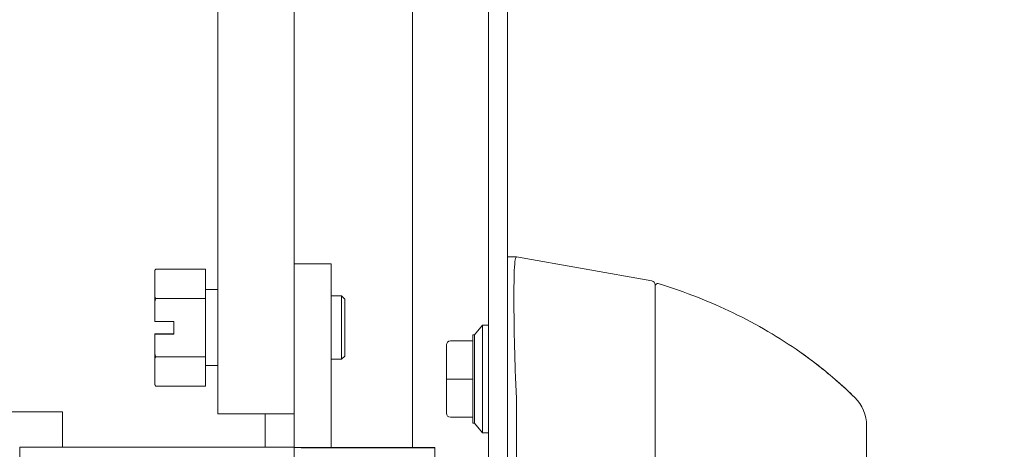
# Model space of a CAD drawing. Header units: inches. Extents: x 3 to 371, y 8 to 234.
# Tile 11 of 51: x 91.11 to 95.96, y 142.37 to 144.49. Entities that reach past the tile are written whole.
import ezdxf

# ---------------------------------------------------------------- set-up
doc = ezdxf.new("R2010")
doc.units = ezdxf.units.IN
doc.header["$LTSCALE"] = 22
doc.header["$MEASUREMENT"] = 0
for name, color, linetype, lineweight in [('Hatch (ANSI)', 7, 'Continuous', 5), ('Symbol (ANSI)', 7, 'Continuous', 5), ('Visible (ANSI)', 7, 'Continuous', 5)]:
    doc.layers.add(name, color=color, linetype=linetype, lineweight=lineweight)
doc.styles.add('ROMANS', font='romans.shx')
doc.dimstyles.new('Default (ANSI)$7', dxfattribs={"dimscale": 22, "dimtxt": 0.08, "dimasz": 0.098425, "dimexe": 0.125, "dimexo": 0.0625, "dimgap": 0.031496, "dimtad": 0, "dimtih": 1, "dimtoh": 1, "dimrnd": 1e-08, "dimzin": 0, "dimdsep": 46, "dimtxsty": 'ROMANS', "dimcen": 0.09, "dimdle": 0.393701, "dimclrd": 256, "dimclre": 256, "dimclrt": 256, "dimadec": 0, "dimazin": 0, "dimtfac": 1.25, "dimtofl": 0, "dimtmove": 0, "dimatfit": 3, "dimfxl": 0, "dimtolj": 1, "dimtzin": 0, "dimlwd": -1, "dimlwe": -1, "dimarcsym": 0})

msp = doc.modelspace()

# ---------------------------------------------------------------- hatches: boundary and pattern name
at = {"layer": 'Hatch (ANSI)'}
h = msp.add_hatch(dxfattribs=at)
h.set_pattern_fill('ANSI31', color=256, scale=22, angle=75, style=0)
edge = h.paths.add_edge_path()
edge.add_line((92.6381, 173.2333), (93.2944, 173.2333))
edge.add_line((93.2944, 173.2333), (93.3504, 173.2333))
edge.add_line((93.3504, 173.2333), (93.3881, 173.2333))
edge.add_ellipse((93.3881, 173.2021), major_axis=(0, 0.0312), ratio=1, start_angle=270, end_angle=360, ccw=False)
edge.add_line((93.4194, 173.2021), (93.4194, 173.1396))
edge.add_line((93.4194, 173.1396), (93.4194, 172.3896))
edge.add_line((93.4194, 172.3896), (93.4194, 111.6396))
edge.add_line((93.4194, 111.6396), (93.4194, 110.8896))
edge.add_line((93.4194, 110.8896), (93.4194, 110.827))
edge.add_ellipse((93.3881, 110.827), major_axis=(0.0312, 0), ratio=1, start_angle=270, end_angle=360, ccw=False)
edge.add_line((93.3881, 110.7957), (93.3502, 110.7957))
edge.add_line((93.3502, 110.7957), (93.2947, 110.7957))
edge.add_line((93.2947, 110.7957), (92.6381, 110.7957))
edge.add_line((92.6381, 110.7957), (92.6381, 110.702))
edge.add_line((92.6381, 110.702), (93.3881, 110.702))
edge.add_ellipse((93.3881, 110.827), major_axis=(0, -0.1249), ratio=1, start_angle=0, end_angle=90)
edge.add_line((93.5131, 110.827), (93.5131, 173.2021))
edge.add_ellipse((93.3881, 173.2021), major_axis=(0.1249, 0), ratio=1, start_angle=0, end_angle=90)
edge.add_line((93.3881, 173.327), (92.6381, 173.327))
edge.add_line((92.6381, 173.327), (92.6381, 173.2333))
h = msp.add_hatch(dxfattribs=at)
h.set_pattern_fill('ANSI31', color=256, scale=22, angle=-15, style=0)
edge = h.paths.add_edge_path()
edge.add_spline(control_points=[(93.2944, 111.7333), (93.2748, 111.7269), (93.2559, 111.7152), (93.2185, 111.6865), (93.1989, 111.6668), (93.144, 111.6025), (93.1073, 111.5435), (93.0618, 111.4226), (93.043, 111.3512), (93.0444, 111.2646)], knot_values=[-2.257161, -2.257161, -2.257161, -2.257161, -1.942155, -1.942155, -1.538284, -1.538284, -0.660248, -0.660248, 0, 0, 0, 0], degree=3, periodic=0)
edge.add_spline(control_points=[(93.0444, 111.2646), (93.0454, 111.2051), (93.056, 111.1466), (93.0743, 111.0904)], knot_values=[-1.04833, -1.04833, -1.04833, -1.04833, -0.7586, -0.7586, -0.7586, -0.7586], degree=3, periodic=0)
edge.add_spline(control_points=[(93.0743, 111.0904), (93.0773, 111.0814), (93.0805, 111.0724), (93.0926, 111.0401), (93.1026, 111.0177), (93.1133, 110.9967)], knot_values=[-0.7586, -0.7586, -0.7586, -0.7586, -0.712001, -0.712001, -0.589504, -0.589504, -0.589504, -0.589504], degree=3, periodic=0)
edge.add_spline(control_points=[(93.1133, 110.9967), (93.1319, 110.9599), (93.1527, 110.927), (93.1979, 110.8673), (93.2243, 110.8395), (93.2639, 110.8102), (93.2788, 110.8012), (93.2944, 110.7958)], knot_values=[-0.589504, -0.589504, -0.589504, -0.589504, -0.37515, -0.37515, -0.125779, -0.125779, 0, 0, 0, 0], degree=3, periodic=0)
edge.add_spline(control_points=[(93.2944, 110.7958), (93.2945, 110.7958), (93.2946, 110.7957), (93.2947, 110.7957)], knot_values=[-0.496253, -0.496253, -0.496253, -0.496253, -0.495367, -0.495367, -0.495367, -0.495367], degree=3, periodic=0)
edge.add_spline(control_points=[(93.2947, 110.7957), (93.301, 110.7935), (93.3076, 110.7919), (93.3205, 110.7903), (93.3268, 110.7903), (93.339, 110.7919), (93.3447, 110.7934), (93.3502, 110.7957)], knot_values=[-0.495367, -0.495367, -0.495367, -0.495367, -0.43722, -0.43722, -0.382564, -0.382564, -0.3304, -0.3304, -0.3304, -0.3304], degree=3, periodic=0)
edge.add_spline(control_points=[(93.3502, 110.7957), (93.3531, 110.7969), (93.356, 110.7984), (93.3694, 110.8062), (93.3784, 110.8149), (93.4, 110.8423), (93.4108, 110.8653), (93.4194, 110.8896)], knot_values=[-0.3304, -0.3304, -0.3304, -0.3304, -0.302245, -0.302245, -0.195919, -0.195919, 0, 0, 0, 0], degree=3, periodic=0)
edge.add_line((93.4194, 110.8896), (93.4194, 111.6396))
edge.add_spline(control_points=[(93.4194, 111.6396), (93.4144, 111.6541), (93.4083, 111.6689), (93.3949, 111.6935), (93.3877, 111.7044), (93.3722, 111.7206), (93.3644, 111.7268), (93.3472, 111.7353), (93.3384, 111.7377), (93.3173, 111.739), (93.3056, 111.737), (93.2944, 111.7333)], knot_values=[-0.449475, -0.449475, -0.449475, -0.449475, -0.332123, -0.332123, -0.235975, -0.235975, -0.160829, -0.160829, -0.089664, -0.089664, 0, 0, 0, 0], degree=3, periodic=0)
edge = h.paths.add_edge_path()
edge.add_spline(control_points=[(93.0444, 172.7646), (93.0433, 172.6971), (93.0545, 172.6307), (93.0777, 172.5646), (93.0787, 172.5618), (93.0797, 172.5591)], knot_values=[-1.042739, -1.042739, -1.042739, -1.042739, -0.719758, -0.719758, -0.705578, -0.705578, -0.705578, -0.705578], degree=3, periodic=0)
edge.add_spline(control_points=[(93.0797, 172.5591), (93.0921, 172.5252), (93.1071, 172.4938), (93.1235, 172.4654)], knot_values=[-0.705578, -0.705578, -0.705578, -0.705578, -0.530893, -0.530893, -0.530893, -0.530893], degree=3, periodic=0)
edge.add_spline(control_points=[(93.1235, 172.4654), (93.1362, 172.4434), (93.1498, 172.4231), (93.1903, 172.3699), (93.2191, 172.3409), (93.2614, 172.3107), (93.2776, 172.3013), (93.2944, 172.2958)], knot_values=[-0.530893, -0.530893, -0.530893, -0.530893, -0.395524, -0.395524, -0.134771, -0.134771, 0, 0, 0, 0], degree=3, periodic=0)
edge.add_spline(control_points=[(93.2944, 172.2958), (93.3011, 172.2936), (93.3081, 172.292), (93.3216, 172.2905), (93.3281, 172.2905), (93.3438, 172.2927), (93.3525, 172.2958), (93.371, 172.3069), (93.3797, 172.3155), (93.3986, 172.3401), (93.4095, 172.3608), (93.4194, 172.3896)], knot_values=[-0.664742, -0.664742, -0.664742, -0.664742, -0.577414, -0.577414, -0.497161, -0.497161, -0.381655, -0.381655, -0.231719, -0.231719, 0, 0, 0, 0], degree=3, periodic=0)
edge.add_line((93.4194, 172.3896), (93.4194, 173.1396))
edge.add_spline(control_points=[(93.4194, 173.1396), (93.4142, 173.1544), (93.4078, 173.1694), (93.3939, 173.1944), (93.3863, 173.2053), (93.3704, 173.2216), (93.3626, 173.2276), (93.3526, 173.2324), (93.3515, 173.2329), (93.3504, 173.2333)], knot_values=[-0.448906, -0.448906, -0.448906, -0.448906, -0.329015, -0.329015, -0.231099, -0.231099, -0.15594, -0.15594, -0.146856, -0.146856, -0.146856, -0.146856], degree=3, periodic=0)
edge.add_spline(control_points=[(93.3504, 173.2333), (93.3431, 173.2364), (93.3355, 173.2381), (93.3162, 173.2391), (93.3051, 173.237), (93.2944, 173.2333)], knot_values=[-0.146856, -0.146856, -0.146856, -0.146856, -0.085923, -0.085923, 0, 0, 0, 0], degree=3, periodic=0)
edge.add_spline(control_points=[(93.2944, 173.2333), (93.2755, 173.2268), (93.2574, 173.2149), (93.2217, 173.186), (93.2029, 173.1661), (93.1505, 173.1021), (93.114, 173.0427), (93.0679, 172.9253), (93.0459, 172.8533), (93.0444, 172.7646)], knot_values=[-2.391422, -2.391422, -2.391422, -2.391422, -2.055846, -2.055846, -1.623142, -1.623142, -0.676211, -0.676211, 0, 0, 0, 0], degree=3, periodic=0)

# ---------------------------------------------------------------- linework, layer by layer
at = {"layer": 'Visible (ANSI)'}
for p, q in [((93.4194, 173.2021), (93.4194, 110.827)), ((93.5131, 110.827), (93.5131, 173.2021)), ((92.083, 168.4783), (92.083, 142.5452)), ((92.46, 143.2852), (92.46, 168.4783)), ((93.0443, 142.3785), (93.0443, 168.4783)), ((93.5131, 143.319), (93.5575, 143.319)), ((93.5578, 143.319), (93.5575, 143.319)), ((94.2252, 143.2013), (93.5578, 143.319)), ((92.46, 143.2859), (92.643, 143.2859)), ((92.46, 143.2852), (92.46, 142.3787)), ((92.46, 143.2852), (92.46, 143.2852)), ((92.46, 143.2852), (92.643, 143.2852)), ((92.643, 143.2852), (92.643, 143.2859)), ((92.643, 143.2852), (92.643, 142.3787)), ((91.7725, 143.2516), (91.7768, 143.259)), ((91.7725, 143.2516), (91.7725, 143.2512)), ((91.7725, 143.2512), (91.7725, 143.1226)), ((92.0225, 143.2593), (91.7769, 143.2593)), ((92.0225, 143.2593), (92.0225, 143.1146)), ((94.2414, 142.8414), (94.2414, 143.1819)), ((91.7725, 143.1226), (91.7725, 143.0986)), ((92.0262, 143.1581), (92.083, 143.1581)), ((92.6943, 143.1268), (92.643, 143.1268)), ((92.6943, 142.8143), (92.6943, 143.1268)), ((92.71, 143.1112), (92.6943, 143.1268)), ((91.7725, 143.0986), (91.7725, 143.0015)), ((92.0225, 143.1146), (91.7769, 143.1146)), ((92.0225, 143.1146), (92.0225, 142.8259)), ((92.71, 143.1112), (92.71, 142.83)), ((91.7725, 143.0015), (91.8662, 143.0015)), ((91.8662, 143.0015), (91.8662, 142.939)), ((93.3497, 142.9342), (93.3891, 142.9824)), ((93.3891, 142.9824), (93.3891, 142.4509)), ((93.4166, 142.9824), (93.3891, 142.9824)), ((91.7725, 142.9396), (91.7725, 142.9396)), ((91.7725, 142.9396), (91.8662, 142.9396)), ((91.7725, 142.939), (91.7725, 142.9396)), ((91.8175, 142.9396), (91.7725, 142.9396)), ((91.7725, 142.939), (91.7725, 142.842)), ((91.7725, 142.939), (91.7725, 142.939)), ((91.8662, 142.939), (91.7725, 142.939)), ((91.7725, 142.939), (91.8175, 142.939)), ((91.8175, 142.939), (91.8175, 142.9396)), ((93.3418, 142.9342), (93.3418, 142.905)), ((93.3497, 142.9342), (93.3418, 142.9342)), ((93.3497, 142.4991), (93.3497, 142.9342)), ((93.2119, 142.8133), (93.2119, 142.8853)), ((93.2316, 142.905), (93.3418, 142.905)), ((93.3418, 142.905), (93.3418, 142.7166)), ((91.7725, 142.842), (91.7725, 142.8179)), ((91.7725, 142.8179), (91.7725, 142.6899)), ((92.0225, 142.8259), (91.7769, 142.8259)), ((92.0225, 142.8259), (92.0225, 142.6819)), ((92.0262, 142.7831), (92.083, 142.7831)), ((92.6943, 142.8143), (92.643, 142.8143)), ((92.71, 142.83), (92.6943, 142.8143)), ((93.2119, 142.7166), (93.2119, 142.7887)), ((91.7725, 142.6899), (91.7725, 142.6896)), ((91.7725, 142.6896), (91.7768, 142.6821)), ((93.2119, 142.6446), (93.2119, 142.7166)), ((93.2316, 142.7166), (93.2119, 142.7166)), ((93.2316, 142.7166), (93.3418, 142.7166)), ((93.3418, 142.7166), (93.3418, 142.5283)), ((92.0225, 142.6819), (91.7769, 142.6819)), ((93.2119, 142.5479), (93.2119, 142.62)), ((93.5578, 142.6211), (93.5578, 141.5571)), ((74.5676, 142.5554), (91.3176, 142.5554)), ((91.3176, 142.5554), (91.3176, 142.3816)), ((92.41, 142.5452), (92.133, 142.5452)), ((92.3176, 142.3816), (92.3176, 142.5452)), ((93.2316, 142.5283), (93.3418, 142.5283)), ((93.3418, 142.5283), (93.3418, 142.4991)), ((93.3497, 142.4991), (93.3418, 142.4991)), ((93.3497, 142.4991), (93.3891, 142.4509)), ((93.4166, 142.4509), (93.3891, 142.4509)), ((91.106, 142.3816), (92.4403, 142.3816)), ((91.106, 142.3814), (91.106, 142.3816)), ((91.106, 142.3814), (92.4403, 142.3814)), ((91.106, 141.279), (91.106, 142.3814)), ((92.46, 142.3785), (92.46, 142.3787)), ((92.46, 142.3787), (92.643, 142.3787)), ((92.46, 141.2762), (92.46, 142.3785)), ((92.643, 142.3785), (92.643, 142.3787)), ((93.1544, 142.3785), (92.6627, 142.3785)), ((93.1544, 142.3783), (92.6627, 142.3783)), ((93.1544, 142.3783), (93.1544, 142.3785)), ((93.1544, 142.0472), (93.1544, 142.3783))]:
    msp.add_line(p, q, dxfattribs=at)
for centre, radius, start, end in [((94.2218, 143.1819), 0.0197, 0.0001, 80), ((94.2533, 143.1762), 0.0118, 73.0732, 180), ((92.0262, 143.1618), 0.00375, 180, 270), ((93.4166, 142.9706), 0.0118, 76.5027, 90), ((93.2316, 142.8853), 0.0197, 90, 180), ((92.0262, 142.7793), 0.00375, 90, 180), ((93.4288, 142.6211), 0.129, 0.0104, 3.5102), ((95.0879, 142.4859), 0.1969, 360, 45.4728), ((93.2316, 142.5479), 0.0197, 180, 270), ((93.4166, 142.4627), 0.0118, 270, 283.4973)]:
    msp.add_arc(centre, radius, start, end, dxfattribs=at)
for centre, major_axis, ratio, start_param, end_param in [((93.2237, 142.7887), (-0.0118, 0), 0.425455, 6.283184, 6.283261), ((92.133, 142.5452), (-0.05, 0), 0.001274, 0, 1.570796), ((92.41, 142.5452), (0.05, 0), 0.001274, 4.712389, 6.283185), ((92.4403, 142.3814), (0.2028, 0), 0.001274, 1.473556, 1.570796), ((92.4403, 142.3814), (0.0197, 0), 0.001274, 0, 1.570796), ((92.6627, 142.3785), (-0.2028, 0), 0.001274, 0, 1.570796), ((92.6627, 142.3785), (-0.0197, 0), 0.001274, 0, 1.570796)]:
    msp.add_ellipse(centre, major_axis=major_axis, ratio=ratio, start_param=start_param, end_param=end_param, dxfattribs=at)
for points, knots in [([(93.5575, 143.319), (93.5547, 143.319), (93.5526, 143.3144), (93.5489, 143.294), (93.5476, 143.2761), (93.5453, 143.2184), (93.5447, 143.1733), (93.5447, 143.0631), (93.5453, 142.9992), (93.5476, 142.8776), (93.5489, 142.8237), (93.5526, 142.7223), (93.5547, 142.6755), (93.5575, 142.629)], [-2.743472, -2.743472, -2.743472, -2.743472, -2.38819, -2.38819, -1.960551, -1.960551, -1.371951, -1.371951, -0.783309, -0.783309, -0.355409, -0.355409, 0, 0, 0, 0]), ([(95.2259, 142.6263), (95.1861, 142.6655), (95.1435, 142.7041), (95.0985, 142.7415), (95.0534, 142.779), (95.0058, 142.8154), (94.9557, 142.8506), (94.9055, 142.8858), (94.8527, 142.9198), (94.7975, 142.9521), (94.7422, 142.9845), (94.6845, 143.0153), (94.6269, 143.0431), (94.5693, 143.071), (94.5118, 143.0961), (94.4506, 143.1201), (94.3894, 143.1442), (94.3243, 143.167), (94.2567, 143.1875)], [0, 0, 0, 0, 0.166667, 0.166667, 0.166667, 0.333333, 0.333333, 0.333333, 0.5, 0.5, 0.5, 0.666667, 0.666667, 0.666667, 0.833333, 0.833333, 0.833333, 1, 1, 1, 1]), ([(94.2414, 142.8414), (94.2414, 142.8293), (94.2414, 142.8172), (94.2414, 142.8055), (94.2414, 142.7879), (94.2414, 142.7709), (94.2414, 142.7546), (94.2414, 142.7383), (94.2414, 142.7227), (94.2414, 142.7078), (94.2414, 142.6928), (94.2414, 142.6785), (94.2414, 142.6648), (94.2414, 142.6512), (94.2414, 142.6381), (94.2414, 142.6256), (94.2414, 142.6131), (94.2414, 142.6011), (94.2414, 142.5897), (94.2414, 142.5782), (94.2414, 142.5673), (94.2414, 142.5568), (94.2414, 142.5464), (94.2414, 142.5364), (94.2414, 142.5269), (94.2414, 142.5173), (94.2414, 142.5083), (94.2414, 142.4996), (94.2414, 142.4909), (94.2414, 142.4827), (94.2414, 142.4749)], [0.7387969, 0.7387969, 0.7387969, 0.7387969, 0.7567568, 0.7567568, 0.7567568, 0.7837838, 0.7837838, 0.7837838, 0.8108108, 0.8108108, 0.8108108, 0.8378378, 0.8378378, 0.8378378, 0.8648649, 0.8648649, 0.8648649, 0.8918919, 0.8918919, 0.8918919, 0.9189189, 0.9189189, 0.9189189, 0.9459459, 0.9459459, 0.9459459, 0.972973, 0.972973, 0.972973, 1, 1, 1, 1]), ([(94.9426, 142.8596), (94.9426, 142.8596), (94.9426, 142.8596), (94.9426, 142.8596), (94.9426, 142.8596), (94.9426, 142.8596), (94.9427, 142.8595), (94.9428, 142.8595), (94.9429, 142.8594), (94.9434, 142.8591), (94.9439, 142.8587), (94.9481, 142.8558), (94.9522, 142.853), (94.9639, 142.8447), (94.9717, 142.8392), (95.0027, 142.8169), (95.0256, 142.7996), (95.1103, 142.7334), (95.1698, 142.6814), (95.2259, 142.6262)], [0.9372512, 0.9372512, 0.9372512, 0.9372512, 0.9373779, 0.9373779, 0.9379558, 0.9379558, 0.9385295, 0.9385295, 0.9396807, 0.9396807, 0.9443235, 0.9443235, 0.9812608, 0.9812608, 1.0541461, 1.0541461, 1.2727687, 1.2727687, 1.872969, 1.872969, 1.872969, 1.872969]), ([(95.2259, 142.6262), (95.2259, 142.6262), (95.2259, 142.6262), (95.2259, 142.6262), (95.2259, 142.6262), (95.2259, 142.6262), (95.2259, 142.6262), (95.2259, 142.6262), (95.2259, 142.6262), (95.2259, 142.6262)], [0.611625, 0.611625, 0.611625, 0.611625, 0.6315789, 0.6315789, 0.6315789, 0.6842105, 0.6842105, 0.6842105, 0.7155206, 0.7155206, 0.7155206, 0.7155206]), ([(94.2414, 142.4749), (94.2414, 142.3899), (94.2414, 142.3082), (94.2414, 142.2288), (94.2414, 142.1495), (94.2414, 142.0726), (94.2414, 142.0002), (94.2414, 141.9279), (94.2414, 141.8601), (94.2414, 141.7894), (94.2414, 141.7188), (94.2414, 141.6452), (94.2414, 141.5712)], [0, 0, 0, 0, 0.25, 0.25, 0.25, 0.5, 0.5, 0.5, 0.75, 0.75, 0.75, 1, 1, 1, 1]), ([(95.2847, 141.8713), (95.2847, 141.8802), (95.2847, 141.8896), (95.2847, 141.8995), (95.2847, 141.9093), (95.2847, 141.9197), (95.2847, 141.9305), (95.2847, 141.9413), (95.2847, 141.9526), (95.2847, 141.9644), (95.2847, 141.9762), (95.2847, 141.9885), (95.2847, 142.0013), (95.2847, 142.0141), (95.2847, 142.0275), (95.2847, 142.0414), (95.2847, 142.0553), (95.2847, 142.0697), (95.2847, 142.0847), (95.2847, 142.0996), (95.2847, 142.1152), (95.2847, 142.1313), (95.2847, 142.1474), (95.2847, 142.1642), (95.2847, 142.1814), (95.2847, 142.1986), (95.2847, 142.2164), (95.2847, 142.2345), (95.2847, 142.2527), (95.2847, 142.2714), (95.2847, 142.2891), (95.2847, 142.3068), (95.2847, 142.3236), (95.2847, 142.3387), (95.2847, 142.3539), (95.2847, 142.3673), (95.2847, 142.3793), (95.2847, 142.3914), (95.2847, 142.4019), (95.2847, 142.4112), (95.2847, 142.4205), (95.2847, 142.4285), (95.2847, 142.4356), (95.2847, 142.4426), (95.2847, 142.4486), (95.2847, 142.4538), (95.2847, 142.459), (95.2847, 142.4633), (95.2847, 142.467), (95.2847, 142.4706), (95.2847, 142.4736), (95.2847, 142.476), (95.2847, 142.4784), (95.2847, 142.4802), (95.2847, 142.4816), (95.2847, 142.483), (95.2847, 142.484), (95.2847, 142.4846), (95.2847, 142.4852), (95.2847, 142.4855), (95.2847, 142.4855)], [0, 0, 0, 0, 0.05, 0.05, 0.05, 0.1, 0.1, 0.1, 0.15, 0.15, 0.15, 0.2, 0.2, 0.2, 0.25, 0.25, 0.25, 0.3, 0.3, 0.3, 0.35, 0.35, 0.35, 0.4, 0.4, 0.4, 0.45, 0.45, 0.45, 0.5, 0.5, 0.5, 0.55, 0.55, 0.55, 0.6, 0.6, 0.6, 0.65, 0.65, 0.65, 0.7, 0.7, 0.7, 0.75, 0.75, 0.75, 0.8, 0.8, 0.8, 0.85, 0.85, 0.85, 0.9, 0.9, 0.9, 0.95, 0.95, 0.95, 1, 1, 1, 1])]:
    msp.add_open_spline(points, degree=3, knots=knots, dxfattribs=at)
for points, weights in [([(91.7769, 143.2593), (91.7745, 143.2552), (91.7725, 143.2512)], [1, 1.00039648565, 1]), ([(91.7768, 143.259), (91.7768, 143.2591), (91.7769, 143.2593)], [1.00002015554, 1.00001034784, 1]), ([(91.7725, 143.1226), (91.7745, 143.1187), (91.7769, 143.1146)], [1, 1.00039648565, 1]), ([(91.7769, 143.1146), (91.7745, 143.1065), (91.7725, 143.0986)], [1, 1.00039648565, 1]), ([(91.7725, 142.842), (91.7745, 142.834), (91.7769, 142.8259)], [1, 1.00039648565, 1]), ([(91.7769, 142.8259), (91.7745, 142.8219), (91.7725, 142.8179)], [1, 1.00039648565, 1]), ([(91.7725, 142.6899), (91.7745, 142.686), (91.7769, 142.6819)], [1, 1.00039648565, 1])]:
    msp.add_rational_spline(points, weights, degree=2, dxfattribs=at)
for points in [[(93.2119, 142.8133), (93.2119, 142.8133), (93.2119, 142.8133), (93.2119, 142.8133)], [(93.2119, 142.7887), (93.2119, 142.7973), (93.2119, 142.8055), (93.2119, 142.8133)], [(93.2119, 142.62), (93.2119, 142.6278), (93.2119, 142.636), (93.2119, 142.6446)], [(93.2119, 142.62), (93.2119, 142.62), (93.2119, 142.62), (93.2119, 142.62)], [(93.2119, 142.62), (93.2119, 142.62), (93.2119, 142.62), (93.2119, 142.62)]]:
    msp.add_open_spline(points, degree=3, dxfattribs=at)

# ---------------------------------------------------------------- leaders
at = {"layer": 'Symbol (ANSI)', "annotation_type": 0, "has_hookline": 1, "hookline_direction": 0, "text_width": 24.7961}
msp.add_leader([(85.4305, 142.5554), (90.9255, 160.6047), (93.0908, 160.6047)], dimstyle='Default (ANSI)$7', override={"dimtad": 0}, dxfattribs=at)

doc.saveas('drawing.dxf')
